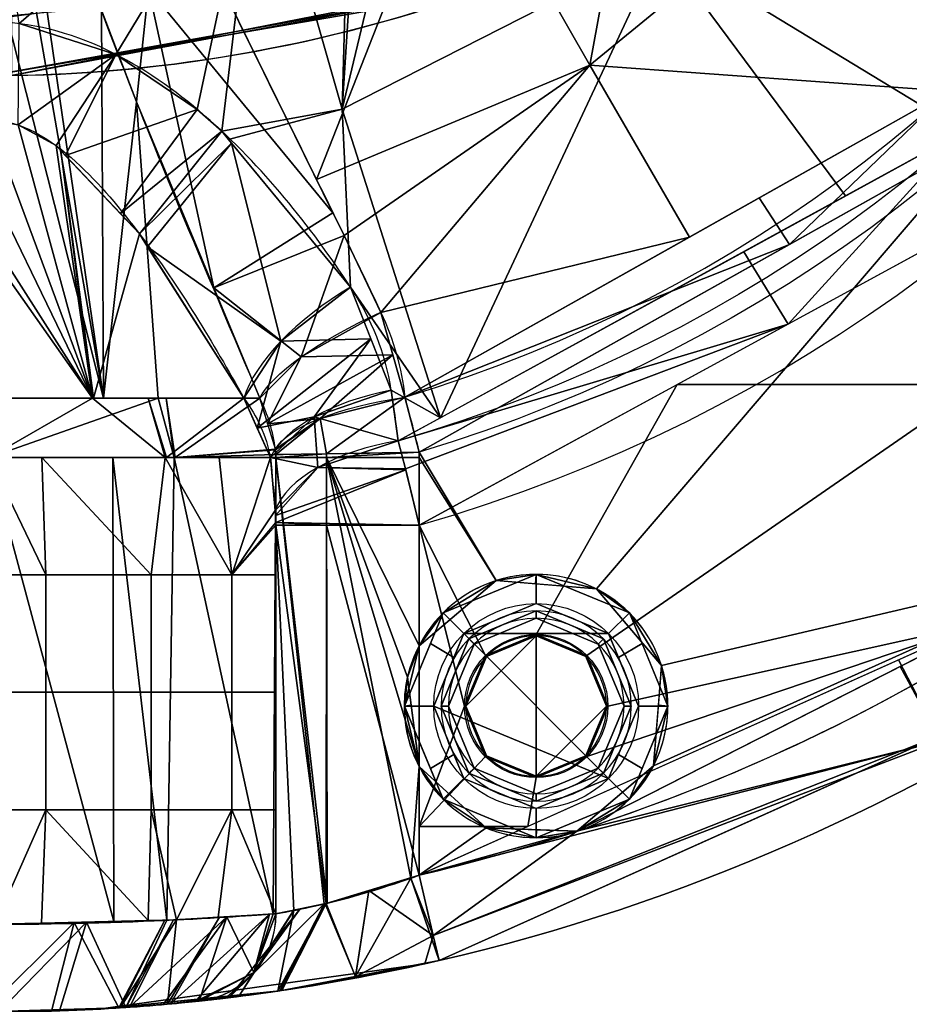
# Model space of a CAD drawing. Header units: millimetres. Extents: x -95 to 95, y -168 to 68.
# Tile 20 of 211: x 1 to 31, y -68 to -34. Entities that reach past the tile are written whole.
import ezdxf

# ---------------------------------------------------------------- set-up
doc = ezdxf.new("R2010")
doc.units = ezdxf.units.MM
doc.layers.add('100', color=7, linetype='Continuous', true_color=0xffffff)

msp = doc.modelspace()

# ---------------------------------------------------------------- linework, layer by layer
at = {"layer": '100', "color": 163, "linetype": 'Continuous'}
for p, q in [((9.798, -64.637, 101), (9.798, -49.039, 101)), ((14.697, -49.039, 97), (14.697, -55.475, 97)), ((9.798, -51.356, 77), (9.798, -64.637, 77)), ((14.697, -63.317, 81), (14.697, -51.356, 81)), ((14.697, -59.603, 97), (14.697, -63.317, 97))]:
    msp.add_line(p, q, dxfattribs=at)
at = {"layer": '100', "color": 163, "linetype": 'Continuous', "extrusion": (0, 0, -1)}
for centre, radius in [((-18.696, -57.539, -102), 4.5), ((-18.696, -57.539, -97), 3.25), ((-18.696, -57.539, -89), 3.25), ((-18.696, -57.539, -89), 3), ((-18.696, -57.539, -97), 3), ((-18.696, -57.539, -81), 2.4)]:
    msp.add_circle(centre, radius, dxfattribs=at)
at = {"layer": '100', "color": 163, "linetype": 'Continuous'}
for centre, radius in [((18.696, -57.539, 103), 3.5), ((18.696, -57.539, 81.046), 2.446), ((18.696, -57.539, 81), 2.446)]:
    msp.add_circle(centre, radius, dxfattribs=at)
at = {"layer": '100', "color": 163, "linetype": 'Continuous', "extrusion": (0, 0, -1)}
for centre, radius, start, end in [((0, 0, -94), 68, 283.06797, 256.93203), ((0, 0, -81), 65, 283.06797, 256.93203), ((0, 0, -97), 51.024, 286.7388, 253.2612), ((0, 0, -80.215), 50.45, 286.0923, 253.9077), ((0, 14, 10), 50, 250.5023, 289.4977)]:
    msp.add_arc(centre, radius, start, end, dxfattribs=at)
at = {"layer": '100', "color": 163, "linetype": 'Continuous'}
for centre, radius, start, end in [((0, 0, 84), 68, 283.06797, 256.93203), ((0, 0, 81), 53.418, 285.9698, 254.0302), ((0, 0, 97.321), 49.087, 286.8231, 253.1769), ((0, 0, 97), 65, 288, 324), ((18.696, -57.539, 97), 4.5, 288, 152.6948), ((18.696, -57.539, 97), 4.5, 207.3052, 288), ((0, 0, 97), 65, 283.06797, 288)]:
    msp.add_arc(centre, radius, start, end, dxfattribs=at)
at = {"layer": '100', "color": 163, "linetype": 'Continuous', "extrusion": (0.500891, -0.754648, 0.42381)}
msp.add_arc((-14.276, 46.906, 71.566), 5, 82.3326, 153.3965, dxfattribs=at)
at = {"layer": '100', "color": 163, "linetype": 'Continuous', "extrusion": (0.40359, -0.877121, -0.260333)}
msp.add_arc((-6.442, 111.737, 18.493), 5, 196.0479, 272.0461, dxfattribs=at)
at = {"layer": '100', "color": 163, "linetype": 'Continuous', "extrusion": (0.136165, -0.869628, 0.474559)}
msp.add_arc((6.659, 41.846, 80.136), 5, 93.5678, 161.7399, dxfattribs=at)
at = {"layer": '100', "color": 163, "linetype": 'Continuous', "extrusion": (0, 1, 0)}
for centre, start, end in [((0, 99, -47.021), 16.4644, 163.5356), ((0, 79, -47.021), 205.512, 334.488)]:
    msp.add_arc(centre, 9.65, start, end, dxfattribs=at)
at = {"layer": '100', "color": 163, "linetype": 'Continuous', "extrusion": (0.110686, -0.941471, -0.318404)}
msp.add_arc((8.907, 112.635, 14.821), 5, 192.3972, 266.748, dxfattribs=at)
at = {"layer": '100', "color": 163, "linetype": 'Continuous', "extrusion": (0.104531, -0.86556, 0.489775)}
msp.add_arc((8.467, 40.56, 82.706), 5, 94.5387, 166.1485, dxfattribs=at)
at = {"layer": '100', "color": 163, "linetype": 'Continuous', "extrusion": (3.84685e-15, -1, 0)}
for centre, radius, start, end in [((0, 99, 49.039), 10, 11.537, 168.463), ((14.697, 102, 49.039), 5, 191.537, 270)]:
    msp.add_arc(centre, radius, start, end, dxfattribs=at)
at = {"layer": '100', "color": 163, "linetype": 'Continuous', "extrusion": (0, -1, 0)}
for centre, radius, start, end in [((0, 79, 49.039), 10, 196.0098, 343.9902), ((14.697, 76, 51.356), 5, 90, 168.463)]:
    msp.add_arc(centre, radius, start, end, dxfattribs=at)
at = {"layer": '100', "color": 163, "linetype": 'Continuous', "extrusion": (0.016412, -0.999865, 0)}
msp.add_arc((13.892, 102, 49.097), 5, 191.5366, 270, dxfattribs=at)
at = {"layer": '100', "color": 163, "linetype": 'Continuous', "extrusion": (0.974103, 0.226107, 0)}
msp.add_arc((-65, 84), 3, 180, 270, dxfattribs=at)
at = {"layer": '100', "color": 163, "linetype": 'Continuous', "extrusion": (-0.974103, -0.226107, 0)}
msp.add_arc((65, 94), 3, 0, 90, dxfattribs=at)
at = {"layer": '100', "color": 163, "linetype": 'Continuous', "extrusion": (-0.199955, -0.021217, 0.979575)}
msp.add_arc((65, 20.188, 98.349), 3, 0, 84.0659, dxfattribs=at)
at = {"layer": '100', "color": 163, "linetype": 'Continuous', "extrusion": (-0.199955, -0.021217, -0.979575)}
msp.add_arc((65, 15.604, -76.015), 3, 275.9341, 0, dxfattribs=at)
at = {"layer": '100', "color": 163, "linetype": 'Continuous', "extrusion": (0.766044, 0, 0.642788)}
msp.add_ellipse((0, 14, 15), major_axis=(50, 0, -59.588), ratio=0.642788, start_param=4.72771, end_param=5.08539, dxfattribs=at)
at = {"layer": '100', "color": 163, "linetype": 'Continuous'}
for points in [[(7.52, -32.071, 100), (9.483, -36.158, 100), (11.521, -40.123, 99.424), (13.389, -44.083, 98.245)], [(9.255, -47.021, 101.735), (7.405, -42.632, 102.465), (5.502, -38.249, 102.553), (3.84, -33.753, 102.063)], [(13.744, -46.748, 79.256), (13.547, -45.488, 78.568), (13.079, -44.314, 77.918), (12.354, -43.221, 77.304)], [(13.389, -44.083, 98.245), (13.828, -45.014, 97.968), (14.1, -45.982, 97.66), (14.207, -46.986, 97.321)], [(13.984, -48.473, 80.215), (13.915, -47.9, 79.89), (13.835, -47.324, 79.57), (13.744, -46.748, 79.256)], [(8.709, -47.021, 74.844), (9.167, -47.637, 75.291), (9.472, -48.309, 75.755), (9.612, -49.039, 76.242)], [(9.784, -48.762, 101.036), (9.703, -48.16, 101.286), (9.527, -47.579, 101.518), (9.255, -47.021, 101.735)], [(14.207, -46.986, 97.321), (14.371, -47.593, 97.107), (14.534, -48.218, 97), (14.695, -48.862, 97)], [(14.697, -51.356, 81), (14.458, -50.341, 81), (14.213, -49.351, 80.73), (13.984, -48.473, 80.215)], [(9.612, -49.039, 76.242), (9.675, -49.643, 76.462), (9.731, -50.247, 76.685), (9.78, -50.85, 76.913)], [(9.798, -49.039, 101), (9.798, -49.007, 101), (9.798, -48.975, 101), (9.797, -48.943, 101)], [(14.695, -48.862, 97), (14.696, -48.921, 97), (14.697, -48.98, 97), (14.697, -49.039, 97)], [(14.697, -59.603, 97), (14.533, -59.285, 97), (14.281, -58.611, 97.013), (14.151, -57.539, 97.032), (14.281, -56.467, 97.013), (14.533, -55.792, 97), (14.697, -55.475, 97)]]:
    msp.add_open_spline(points, degree=3, dxfattribs=at)
for points, knots in [([(12.354, -43.221, 77.304), (10.959, -41.12, 76.124), (9.373, -39.109, 75.086), (6.359, -36.492, 73.818), (5.251, -35.701, 73.45), (2.778, -34.521, 72.914), (1.409, -34.153, 72.752), (-1.372, -34.147, 72.75), (-2.753, -34.511, 72.909), (-5.244, -35.696, 73.448), (-6.336, -36.475, 73.81), (-9.353, -39.086, 75.074), (-10.956, -41.116, 76.122), (-12.354, -43.221, 77.304)], [0, 0, 0, 0, 0.25, 0.25, 0.375, 0.375, 0.5, 0.5, 0.625, 0.625, 0.75, 0.75, 1, 1, 1, 1]), ([(-8.709, -47.021, 74.844), (-7.667, -45.131, 74.226), (-6.527, -43.252, 73.722), (-4.542, -40.603, 73.179), (-3.841, -39.748, 73.033), (-2.205, -38.24, 72.821), (-1.195, -37.524, 72.75), (1.104, -37.487, 72.746), (2.128, -38.182, 72.814), (3.793, -39.692, 73.024), (4.504, -40.556, 73.17), (6.519, -43.237, 73.718), (7.659, -45.117, 74.221), (8.709, -47.021, 74.844)], [0, 0, 0, 0, 0.25, 0.25, 0.375, 0.375, 0.5, 0.5, 0.625, 0.625, 0.75, 0.75, 1, 1, 1, 1]), ([(9.797, -48.943, 101), (9.796, -48.89, 101), (9.793, -48.836, 101.009), (9.786, -48.778, 101.03), (9.785, -48.77, 101.033), (9.784, -48.762, 101.036)], [0, 0, 0, 0, 0.86336, 0.86336, 1, 1, 1, 1]), ([(9.78, -50.85, 76.913), (9.79, -50.982, 76.963), (9.796, -51.124, 76.989), (9.798, -51.296, 76.999), (9.798, -51.326, 77), (9.798, -51.356, 77)], [0, 0, 0, 0, 0.824878, 0.824878, 1, 1, 1, 1]), ([(9.798, -64.637, 101), (10.034, -64.597, 99.846), (10.678, -64.489, 98.81), (12.479, -64.053, 97.373), (13.593, -63.727, 97), (14.697, -63.317, 97)], [0, 0, 0, 0, 0.5, 0.5, 1, 1, 1, 1]), ([(14.697, -63.317, 81), (13.592, -63.727, 81), (12.484, -64.052, 80.63), (10.677, -64.489, 79.189), (10.034, -64.597, 78.155), (9.798, -64.637, 77)], [0, 0, 0, 0, 0.5, 0.5, 1, 1, 1, 1]), ([(-9.798, -64.637, 101), (-9.337, -64.671, 103.258), (-8.106, -64.764, 105.291), (-4.544, -64.934, 108.2), (-2.298, -65, 109), (2.297, -65, 109), (4.549, -64.934, 108.196), (8.1, -64.764, 105.296), (9.337, -64.671, 103.258), (9.798, -64.637, 101)], [0, 0, 0, 0, 0.25, 0.25, 0.5, 0.5, 0.75, 0.75, 1, 1, 1, 1]), ([(9.798, -64.637, 77), (9.337, -64.671, 74.742), (8.106, -64.764, 72.709), (4.544, -64.934, 69.8), (2.298, -65, 69), (-2.297, -65, 69), (-4.549, -64.934, 69.804), (-8.1, -64.764, 72.704), (-9.337, -64.671, 74.742), (-9.798, -64.637, 77)], [0, 0, 0, 0, 0.25, 0.25, 0.5, 0.5, 0.75, 0.75, 1, 1, 1, 1]), ([(7.175, -67.62, 77.6), (7.574, -67.578, 79.467), (8.67, -67.462, 81.126), (11.669, -67.008, 83.403), (13.518, -66.67, 84), (15.375, -66.239, 84)], [0, 0, 0, 0, 0.5, 0.5, 1, 1, 1, 1]), ([(15.375, -66.239, 94), (13.516, -66.671, 94), (11.676, -67.007, 94.593), (8.671, -67.462, 96.873), (7.574, -67.578, 98.53), (7.175, -67.62, 100.4)], [0, 0, 0, 0, 0.5, 0.5, 1, 1, 1, 1]), ([(-7.175, -67.62, 77.6), (-6.829, -67.657, 75.978), (-5.885, -67.758, 74.537), (-3.272, -67.934, 72.536), (-1.639, -68, 71.998), (1.654, -68, 72.002), (3.278, -67.934, 72.538), (5.895, -67.757, 74.548), (6.829, -67.657, 75.978), (7.175, -67.62, 77.6)], [0, 0, 0, 0, 0.25, 0.25, 0.5, 0.5, 0.75, 0.75, 1, 1, 1, 1]), ([(7.175, -67.62, 100.4), (6.829, -67.657, 102.022), (5.885, -67.758, 103.463), (3.272, -67.934, 105.464), (1.639, -68, 106.002), (-1.654, -68, 105.998), (-3.278, -67.934, 105.462), (-5.895, -67.757, 103.452), (-6.829, -67.657, 102.022), (-7.175, -67.62, 100.4)], [0, 0, 0, 0, 0.25, 0.25, 0.5, 0.5, 0.75, 0.75, 1, 1, 1, 1])]:
    msp.add_open_spline(points, degree=3, knots=knots, dxfattribs=at)
for points in [[(33.303, -37.896, 80.215), (22.956, -31.596, 74.637), (31.596, -22.956, 74.637)], [(22.685, -23.885, 100), (15.907, -27.544, 100), (20.532, -35.632, 99.326)], [(20.532, -35.632, 99.326), (30.899, -27.138, 99.326), (22.685, -23.885, 100)], [(12.068, -37.143, 74.637), (12.703, -27.189, 71.379), (14.548, -26.765, 71.52)], [(14.548, -26.765, 71.52), (22.956, -31.596, 74.637), (12.068, -37.143, 74.637)], [(1.032, -34.213, 72.779), (0, -27.2, 71.335), (9.23, -27.2, 71.335)], [(9.23, -27.2, 71.335), (4.335, -35.27, 73.255), (1.032, -34.213, 72.779)], [(7.11, -37.148, 74.136), (4.335, -35.27, 73.255), (9.23, -27.2, 71.335)], [(7.949, -37.892, 74.498), (7.11, -37.148, 74.136), (9.23, -27.2, 71.335)], [(9.23, -27.2, 71.335), (12.068, -37.143, 74.637), (7.949, -37.892, 74.498)], [(12.068, -37.143, 74.637), (9.23, -27.2, 71.335), (12.339, -27.2, 71.335)], [(12.339, -27.2, 71.335), (12.703, -27.189, 71.379), (12.068, -37.143, 74.637)], [(32.799, -36.52, 97.321), (30.899, -27.138, 99.326), (20.532, -35.632, 99.326)], [(32.799, -36.52, 97.321), (36.129, -31.856, 97.321), (30.899, -27.138, 99.326)], [(15.907, -27.544, 100), (7.52, -32.071, 100), (11.187, -39.538, 99.154)], [(11.187, -39.538, 99.154), (20.532, -35.632, 99.326), (15.907, -27.544, 100)], [(3.913, -47.021, 107.35), (1.465, -30.213, 102.254), (1.063, -30.624, 102.642)], [(1.465, -30.213, 102.254), (3.913, -47.021, 107.35), (3.84, -33.753, 102.063)], [(3.913, -47.021, 107.35), (1.063, -30.624, 102.642), (-0.174, -30.882, 102.883)], [(-0.174, -30.882, 102.883), (0, -47.021, 108.65), (3.913, -47.021, 107.35)], [(15.427, -47.683, 80.215), (12.068, -37.143, 74.637), (22.956, -31.596, 74.637)], [(22.956, -31.596, 74.637), (29.266, -40.107, 80.215), (15.427, -47.683, 80.215)], [(33.303, -37.896, 80.215), (29.266, -40.107, 80.215), (22.956, -31.596, 74.637)], [(11.746, -40.677, 99.025), (7.52, -32.071, 100), (5.454, -33.015, 100.546)], [(6.486, -33.224, 7.27), (0.766, -33.982, 14.087), (0.766, -35.994, 14.087), (18.221, -32.562, -6.714)], [(17.457, -32.854, -8.357), (18.221, -32.562, -6.714), (0.766, -35.994, 14.087)], [(0.766, -35.994, 14.087), (0.007, -35.999, 14.398), (17.457, -32.854, -8.357)], [(16.688, -33.133, -10), (17.457, -32.854, -8.357), (0.007, -35.999, 14.398)], [(16.688, -33.133, -10), (0, -36, -10), (0.039, -33.997, -10), (11.51, -32.982, -10)], [(0.007, -35.999, 14.398), (0.007, -35.999, -10), (16.688, -33.133, -10)], [(5.454, -33.015, 100.546), (3.84, -33.753, 102.063), (5.041, -36.887, 102.311)], [(5.041, -36.887, 102.311), (7.685, -43.247, 101.949), (5.454, -33.015, 100.546)], [(5.454, -33.015, 100.546), (7.685, -43.247, 101.949), (11.746, -40.677, 99.025)], [(3.913, -47.021, 107.35), (5.041, -36.887, 102.311), (3.84, -33.753, 102.063)], [(1.001, -37.679, 72.766), (1.033, -34.213, 72.779), (4.335, -35.27, 73.255)], [(4.335, -35.27, 73.255), (2.293, -38.387, 72.847), (1.001, -37.679, 72.766)], [(4.335, -35.27, 73.255), (4.336, -35.271, 73.255), (2.293, -38.387, 72.847)], [(4.336, -35.271, 73.255), (2.615, -38.727, 72.903), (2.293, -38.387, 72.847)], [(2.615, -38.727, 72.903), (4.336, -35.271, 73.255), (7.11, -37.148, 74.136)], [(20.532, -35.632, 99.326), (11.187, -39.538, 99.154), (12.132, -41.462, 98.936)], [(20.532, -35.632, 99.326), (12.132, -41.462, 98.936), (13.389, -44.083, 98.245)], [(13.389, -44.083, 98.245), (23.933, -41.511, 97.321), (20.532, -35.632, 99.326)], [(20.532, -35.632, 99.326), (23.933, -41.511, 97.321), (32.799, -36.52, 97.321)], [(32.799, -36.52, 97.321), (26.31, -40.173, 97.321), (27.351, -41.761, 97)], [(27.351, -41.761, 97), (34.047, -38.004, 97), (32.799, -36.52, 97.321)], [(5.041, -36.887, 102.311), (3.913, -47.021, 107.35), (5.777, -47.021, 106.731)], [(5.777, -47.021, 106.731), (9.255, -47.021, 101.735), (5.041, -36.887, 102.311)], [(7.11, -37.148, 74.136), (4.487, -40.71, 73.229), (2.615, -38.727, 72.903)], [(7.11, -37.148, 74.136), (7.111, -37.149, 74.137), (4.487, -40.71, 73.229)], [(4.487, -40.71, 73.229), (7.111, -37.149, 74.137), (7.949, -37.892, 74.498)], [(12.068, -37.143, 74.637), (8.181, -38.173, 74.646), (7.949, -37.892, 74.498)], [(12.354, -43.221, 77.304), (8.181, -38.173, 74.646), (12.068, -37.143, 74.637)], [(12.354, -43.221, 77.304), (12.068, -37.143, 74.637), (15.427, -47.683, 80.215)], [(3.536, -47.021, 70.021), (-2.068, -38.228, 72.827), (-0.999, -37.679, 72.766)], [(3.536, -47.021, 70.021), (-0.999, -37.679, 72.766), (0, -37.505, 72.748)], [(0, -37.505, 72.748), (1.001, -37.679, 72.766), (3.536, -47.021, 70.021)], [(1.001, -37.679, 72.766), (2.293, -38.387, 72.847), (3.536, -47.021, 70.021)], [(7.949, -37.892, 74.498), (5.137, -41.399, 73.342), (4.487, -40.71, 73.229)], [(7.949, -37.892, 74.498), (8.284, -38.298, 74.712), (5.137, -41.399, 73.342)], [(34.047, -38.004, 97), (14.695, -48.862, 97), (17.323, -53.253, 97), (20.751, -53.536, 97)], [(34.047, -38.004, 97), (20.751, -53.536, 97), (22.978, -56.157, 97), (38.206, -52.586, 97)], [(27.306, -44.485, 81), (25.786, -42.012, 80.215), (33.303, -37.896, 80.215)], [(33.303, -37.896, 80.215), (35.19, -40.189, 81), (27.306, -44.485, 81)], [(-2.45, -38.513, 72.863), (-2.068, -38.228, 72.827), (3.536, -47.021, 70.021)], [(8.284, -38.298, 74.712), (5.418, -41.84, 73.46), (5.137, -41.399, 73.342)], [(9.976, -45.071, 76.819), (5.418, -41.84, 73.46), (8.284, -38.298, 74.712)], [(8.284, -38.298, 74.712), (12.354, -43.221, 77.304), (9.976, -45.071, 76.819)], [(3.536, -47.021, 70.021), (-3.536, -47.021, 70.021), (-2.45, -38.513, 72.863)], [(3.536, -47.021, 70.021), (2.293, -38.387, 72.847), (2.459, -38.562, 72.875)], [(3.566, -47.021, 70.048), (2.459, -38.562, 72.875), (5.137, -41.399, 73.342)], [(2.459, -38.562, 72.875), (3.566, -47.021, 70.048), (3.536, -47.021, 70.021)], [(27.351, -41.761, 97), (26.31, -40.173, 97.321), (14.207, -46.986, 97.321)], [(12.132, -41.462, 98.936), (11.746, -40.677, 99.025), (7.685, -43.247, 101.949)], [(33.821, -40.935, 81), (33.821, -46.55, 81), (23.517, -46.55, 81)], [(5.137, -41.399, 73.342), (8.709, -47.021, 74.844), (3.566, -47.021, 70.048)], [(12.132, -41.462, 98.936), (7.685, -43.247, 101.949), (10.663, -45.609, 99.162)], [(10.663, -45.609, 99.162), (13.389, -44.083, 98.245), (12.132, -41.462, 98.936)], [(13.389, -44.083, 98.245), (14.207, -46.986, 97.321), (23.933, -41.511, 97.321)], [(9.976, -45.071, 76.819), (8.709, -47.021, 74.844), (5.418, -41.84, 73.46)], [(13.984, -48.473, 80.215), (25.786, -42.012, 80.215), (27.306, -44.485, 81)], [(14.207, -46.986, 97.321), (14.695, -48.862, 97), (27.351, -41.761, 97)], [(7.685, -43.247, 101.949), (9.255, -47.021, 101.735), (10.663, -45.609, 99.162)], [(9.976, -45.071, 76.819), (12.354, -43.221, 77.304), (13.049, -44.984, 78.28)], [(15.427, -47.683, 80.215), (13.744, -46.748, 79.256), (12.354, -43.221, 77.304)], [(13.798, -45.534, 97.783), (13.389, -44.083, 98.245), (10.663, -45.609, 99.162)], [(27.306, -44.485, 81), (14.228, -49.426, 80.662), (13.984, -48.473, 80.215)], [(27.306, -44.485, 81), (14.697, -51.356, 81), (14.228, -49.426, 80.662)], [(9.164, -48.037, 75.548), (8.709, -47.021, 74.844), (9.976, -45.071, 76.819)], [(9.164, -48.037, 75.548), (13.049, -44.984, 78.28), (11.11, -47.656, 78.347)], [(9.976, -45.071, 76.819), (13.049, -44.984, 78.28), (9.164, -48.037, 75.548)], [(13.049, -44.984, 78.28), (13.744, -46.748, 79.256), (11.11, -47.656, 78.347)], [(10.663, -45.609, 99.162), (9.255, -47.021, 101.735), (9.52, -47.893, 101.385)], [(9.52, -47.893, 101.385), (13.798, -45.534, 97.783), (10.663, -45.609, 99.162)], [(11.312, -47.707, 98.446), (13.798, -45.534, 97.783), (9.52, -47.893, 101.385)], [(11.312, -47.707, 98.446), (14.207, -46.986, 97.321), (13.798, -45.534, 97.783)], [(11.11, -47.656, 78.347), (13.744, -46.748, 79.256), (13.984, -48.473, 80.215)], [(15.427, -47.683, 80.215), (13.984, -48.473, 80.215), (13.744, -46.748, 79.256)], [(14.697, -51.356, 81), (23.517, -46.55, 81), (18.696, -55.093, 81), (16.966, -55.81, 81)], [(20.425, -55.81, 81), (18.696, -55.093, 81), (23.517, -46.55, 81), (33.821, -46.55, 81)], [(21.141, -57.539, 81), (20.425, -55.81, 81), (33.821, -46.55, 81), (33.821, -54.723, 81)], [(0, -49.039, 69), (0, -47.021, 70.021), (3.536, -47.021, 70.021)], [(3.536, -47.021, 70.021), (6.017, -49.039, 71.013), (0, -49.039, 69)], [(0, -49.039, 109), (6.325, -49.039, 106.746), (5.777, -47.021, 106.731)], [(5.777, -47.021, 106.731), (0, -47.021, 108.65), (0, -49.039, 109)], [(6.017, -49.039, 71.013), (3.536, -47.021, 70.021), (5.44, -47.021, 71.795)], [(5.44, -47.021, 71.795), (6.059, -49.039, 71.074), (6.017, -49.039, 71.013)], [(6.059, -49.039, 71.074), (5.44, -47.021, 71.795), (8.709, -47.021, 74.844)], [(6.047, -47.021, 106.343), (5.777, -47.021, 106.731), (6.325, -49.039, 106.746)], [(6.325, -49.039, 106.746), (6.365, -49.039, 106.68), (6.047, -47.021, 106.343)], [(9.255, -47.021, 101.735), (6.047, -47.021, 106.343), (6.365, -49.039, 106.68)], [(8.709, -47.021, 74.844), (9.612, -49.039, 76.242), (6.059, -49.039, 71.074)], [(6.365, -49.039, 106.68), (9.784, -48.762, 101.036), (9.255, -47.021, 101.735)], [(14.207, -46.986, 97.321), (11.312, -47.707, 98.446), (11.534, -48.914, 98.127)], [(11.534, -48.914, 98.127), (14.695, -48.862, 97), (14.207, -46.986, 97.321)], [(11.11, -47.656, 78.347), (9.612, -49.039, 76.242), (9.164, -48.037, 75.548)], [(9.52, -47.893, 101.385), (9.784, -48.762, 101.036), (11.312, -47.707, 98.446)], [(9.612, -49.039, 76.242), (11.11, -47.656, 78.347), (11.232, -49.385, 79.192)], [(11.312, -47.707, 98.446), (9.784, -48.762, 101.036), (9.787, -48.786, 101.027)], [(11.312, -47.707, 98.446), (9.787, -48.786, 101.027), (9.797, -48.943, 101)], [(9.797, -48.943, 101), (11.534, -48.914, 98.127), (11.312, -47.707, 98.446)], [(13.984, -48.473, 80.215), (11.232, -49.385, 79.192), (11.11, -47.656, 78.347)], [(9.787, -48.786, 101.027), (9.784, -48.762, 101.036), (6.365, -49.039, 106.68)], [(6.365, -49.039, 106.68), (9.797, -48.943, 101), (9.787, -48.786, 101.027)], [(11.232, -49.385, 79.192), (13.984, -48.473, 80.215), (14.228, -49.426, 80.662)], [(0, -49.039, 69), (1.944, -53.054, 69.191), (-1.944, -53.054, 69.191)], [(0, -49.039, 109), (-0.201, -65, 108.998), (4.264, -64.901, 107.536)], [(0, -49.039, 69), (1.806, -49.039, 69.604), (1.944, -53.054, 69.191)], [(4.264, -64.901, 107.536), (4.235, -49.039, 107.491), (0, -49.039, 109)], [(1.806, -49.039, 69.604), (6.017, -49.039, 71.013), (5.538, -53.054, 70.673)], [(5.538, -53.054, 70.673), (1.944, -53.054, 69.191), (1.806, -49.039, 69.604)], [(4.235, -49.039, 107.491), (4.264, -64.901, 107.536), (6.075, -64.861, 106.943)], [(6.075, -64.861, 106.943), (6.325, -49.039, 106.746), (4.235, -49.039, 107.491)], [(8.295, -53.054, 73.415), (5.538, -53.054, 70.673), (6.017, -49.039, 71.013)], [(6.017, -49.039, 71.013), (7.869, -49.039, 73.707), (8.295, -53.054, 73.415)], [(6.325, -49.039, 106.746), (6.075, -64.861, 106.943), (9.706, -64.644, 101.407)], [(9.706, -64.644, 101.407), (9.798, -49.039, 101), (6.325, -49.039, 106.746)], [(6.365, -49.039, 106.68), (9.798, -49.039, 101), (9.797, -48.943, 101)], [(8.295, -53.054, 73.415), (7.869, -49.039, 73.707), (9.612, -49.039, 76.242)], [(9.612, -49.039, 76.242), (9.78, -50.85, 76.913), (8.295, -53.054, 73.415)], [(11.232, -49.385, 79.192), (9.78, -50.85, 76.913), (9.612, -49.039, 76.242)], [(9.706, -64.644, 101.407), (9.798, -64.637, 101), (9.798, -49.039, 101)], [(11.534, -48.914, 98.127), (9.797, -48.943, 101), (9.798, -49.039, 101)], [(9.798, -49.039, 101), (11.535, -49.039, 98.127), (11.534, -48.914, 98.127)], [(9.798, -49.039, 101), (11.448, -64.302, 98.199), (11.548, -64.273, 98.159)], [(9.798, -49.039, 101), (9.798, -64.637, 101), (11.448, -64.302, 98.199)], [(11.548, -64.273, 98.159), (11.535, -49.039, 98.127), (9.798, -49.039, 101)], [(14.695, -48.862, 97), (11.534, -48.914, 98.127), (11.535, -49.039, 98.127)], [(11.535, -49.039, 98.127), (14.697, -49.039, 97), (14.695, -48.862, 97)], [(11.535, -49.039, 98.127), (14.303, -56.553, 97.016), (14.697, -55.475, 97)], [(14.697, -59.603, 97), (11.535, -49.039, 98.127), (14.415, -63.42, 97.008)], [(11.535, -49.039, 98.127), (11.548, -64.273, 98.159), (14.415, -63.42, 97.008)], [(14.697, -59.603, 97), (14.303, -56.553, 97.016), (11.535, -49.039, 98.127)], [(14.697, -55.475, 97), (14.697, -49.039, 97), (11.535, -49.039, 98.127)], [(17.323, -53.253, 97), (14.695, -48.862, 97), (14.697, -49.039, 97)], [(14.697, -49.039, 97), (14.697, -55.475, 97), (17.323, -53.253, 97)], [(9.787, -51.025, 76.948), (9.78, -50.85, 76.913), (11.232, -49.385, 79.192)], [(11.232, -49.385, 79.192), (14.236, -49.461, 80.668), (9.787, -51.025, 76.948)], [(9.797, -51.265, 76.997), (9.787, -51.025, 76.948), (14.236, -49.461, 80.668)], [(14.236, -49.461, 80.668), (14.697, -51.356, 81), (9.797, -51.265, 76.997)], [(14.228, -49.426, 80.662), (14.236, -49.461, 80.668), (11.232, -49.385, 79.192)], [(8.295, -53.054, 73.415), (9.78, -50.85, 76.913), (9.797, -51.265, 76.997)], [(9.797, -51.265, 76.997), (9.798, -51.356, 77), (8.295, -53.054, 73.415)], [(9.798, -51.356, 77), (9.798, -53.054, 77), (8.295, -53.054, 73.415)], [(9.797, -51.265, 76.997), (14.697, -51.356, 81), (11.535, -51.356, 79.873)], [(11.535, -51.356, 79.873), (9.798, -51.356, 77), (9.797, -51.265, 76.997)], [(9.798, -51.356, 77), (11.535, -51.356, 79.873), (11.515, -64.286, 79.857)], [(11.515, -64.286, 79.857), (10.41, -64.526, 78.574), (9.798, -51.356, 77)], [(10.41, -64.526, 78.574), (9.798, -64.637, 77), (9.798, -51.356, 77)], [(14.697, -63.317, 81), (11.515, -64.286, 79.857), (11.535, -51.356, 79.873)], [(11.535, -51.356, 79.873), (14.697, -51.356, 81), (14.697, -63.317, 81)], [(14.697, -51.356, 81), (16.966, -55.81, 81), (16.25, -57.539, 81)], [(16.25, -57.539, 81), (14.697, -61.651, 81), (14.697, -51.356, 81)], [(22.703, -59.586, 97), (20.086, -61.819, 97), (38.206, -52.586, 97)], [(22.978, -56.157, 97), (22.703, -59.586, 97), (38.206, -52.586, 97)], [(38.206, -52.586, 97), (31.133, -56.19, 97), (32.506, -58.725, 96.121)], [(1.944, -53.054, 69.191), (1.944, -57.068, 69.191), (-1.944, -57.068, 69.191), (-1.944, -53.054, 69.191)], [(5.538, -53.054, 70.673), (5.538, -57.068, 70.673), (1.944, -57.068, 69.191), (1.944, -53.054, 69.191)], [(8.295, -53.054, 73.415), (8.295, -57.068, 73.415), (5.538, -57.068, 70.673), (5.538, -53.054, 70.673)], [(9.798, -53.054, 77), (9.798, -57.068, 77), (8.295, -57.068, 73.415), (8.295, -53.054, 73.415)], [(16.221, -55.064, 103), (18.696, -54.039, 103), (18.696, -53.039, 102), (15.514, -54.357, 102)], [(15.514, -54.357, 102), (18.696, -53.039, 102), (17.323, -53.253, 97)], [(18.696, -53.039, 102), (18.669, -53.364, 97), (17.323, -53.253, 97)], [(20.751, -53.536, 97), (18.669, -53.364, 97), (18.696, -53.039, 102)], [(21.878, -54.357, 102), (18.696, -53.039, 102), (18.696, -54.039, 103), (21.17, -55.064, 103)], [(18.696, -53.039, 102), (21.878, -54.357, 102), (20.751, -53.536, 97)], [(32.506, -58.725, 81.879), (31.07, -55.959, 81), (37.584, -53.032, 81)], [(17.323, -53.253, 97), (14.697, -55.475, 97), (15.514, -54.357, 102)], [(22.978, -56.157, 97), (20.751, -53.536, 97), (21.878, -54.357, 102)], [(21.17, -55.064, 103), (18.696, -54.039, 103), (16.221, -55.064, 103)], [(14.196, -57.539, 102), (15.514, -54.357, 102), (14.697, -55.475, 97)], [(15.514, -54.357, 102), (15.079, -55.405, 102), (15.883, -55.879, 103), (16.221, -55.064, 103)], [(16.397, -55.241, 97), (18.696, -54.289, 97), (18.696, -54.539, 97), (16.574, -55.418, 97)], [(18.696, -54.289, 89), (16.397, -55.241, 89), (16.574, -55.418, 89), (18.696, -54.539, 89)], [(16.397, -55.241, 89), (18.696, -54.289, 89), (18.696, -54.289, 97), (16.397, -55.241, 97)], [(20.817, -55.418, 97), (18.696, -54.539, 97), (18.696, -54.289, 97), (20.994, -55.241, 97)], [(18.696, -54.539, 89), (20.817, -55.418, 89), (20.994, -55.241, 89), (18.696, -54.289, 89)], [(20.994, -55.241, 97), (18.696, -54.289, 97), (18.696, -54.289, 89), (20.994, -55.241, 89)], [(21.17, -55.064, 103), (21.508, -55.879, 103), (22.312, -55.405, 102), (21.878, -54.357, 102)], [(21.878, -54.357, 102), (23.196, -57.539, 102), (22.978, -56.157, 97)], [(16.574, -55.418, 97), (18.696, -54.539, 97), (18.696, -54.539, 89), (16.574, -55.418, 89)], [(18.696, -59.984, 81), (20.425, -59.268, 81), (33.821, -54.723, 81), (18.405, -61.651, 81)], [(20.817, -55.418, 89), (18.696, -54.539, 89), (18.696, -54.539, 97), (20.817, -55.418, 97)], [(33.821, -54.723, 81), (20.425, -59.268, 81), (21.141, -57.539, 81)], [(21.17, -60.014, 103), (16.221, -55.064, 103), (15.196, -57.539, 103)], [(16.221, -55.064, 103), (21.17, -60.014, 103), (22.196, -57.539, 103), (21.17, -55.064, 103)], [(18.696, -55.139, 81), (18.696, -59.939, 81), (16.998, -59.236, 81), (16.296, -57.539, 81)], [(16.296, -57.539, 81), (16.998, -55.842, 81), (18.696, -55.139, 81)], [(18.696, -55.093, 81.046), (16.966, -55.81, 81.046), (16.966, -55.81, 81), (18.696, -55.093, 81)], [(16.966, -55.81, 81.046), (18.696, -55.093, 81.046), (18.696, -55.139, 81), (16.998, -55.842, 81)], [(18.696, -55.093, 81), (20.088, -55.67, 81), (20.088, -55.67, 81.046), (18.696, -55.093, 81.046)], [(20.393, -55.842, 81), (18.696, -55.139, 81), (18.696, -55.093, 81.046), (20.425, -55.81, 81.046)], [(18.696, -59.939, 81), (18.696, -55.139, 81), (20.393, -55.842, 81), (21.096, -57.539, 81)], [(15.196, -57.539, 103), (15.883, -55.879, 103), (15.079, -55.405, 102), (14.196, -57.539, 102)], [(14.697, -55.475, 97), (14.303, -56.553, 97.016), (14.196, -57.539, 102)], [(16.574, -55.418, 97), (15.696, -57.539, 97), (15.446, -57.539, 97), (16.397, -55.241, 97)], [(15.696, -57.539, 89), (16.574, -55.418, 89), (16.397, -55.241, 89), (15.446, -57.539, 89)], [(16.397, -55.241, 97), (15.446, -57.539, 97), (15.446, -57.539, 89), (16.397, -55.241, 89)], [(16.574, -55.418, 89), (15.696, -57.539, 89), (15.696, -57.539, 97), (16.574, -55.418, 97)], [(20.994, -55.241, 97), (21.946, -57.539, 97), (21.696, -57.539, 97), (20.817, -55.418, 97)], [(20.817, -55.418, 89), (21.696, -57.539, 89), (21.946, -57.539, 89), (20.994, -55.241, 89)], [(20.817, -55.418, 97), (21.696, -57.539, 97), (21.696, -57.539, 89), (20.817, -55.418, 89)], [(20.994, -55.241, 89), (21.946, -57.539, 89), (21.946, -57.539, 97), (20.994, -55.241, 97)], [(23.196, -57.539, 102), (22.312, -55.405, 102), (21.508, -55.879, 103), (22.196, -57.539, 103)], [(39.319, -55.48, 94), (25.511, -61.685, 94), (25.511, -61.685, 84), (39.319, -55.48, 84)], [(16.998, -55.842, 81), (16.296, -57.539, 81), (16.25, -57.539, 81.046), (16.966, -55.81, 81.046)], [(16.966, -55.81, 81.046), (16.827, -56.147, 81.046), (16.827, -56.147, 81), (16.966, -55.81, 81)], [(20.088, -55.67, 81), (20.425, -55.81, 81), (20.425, -55.81, 81.046)], [(20.425, -55.81, 81.046), (20.088, -55.67, 81.046), (20.088, -55.67, 81)], [(20.425, -55.81, 81.046), (21.141, -57.539, 81.046), (21.096, -57.539, 81), (20.393, -55.842, 81)], [(21.141, -57.539, 81.046), (20.425, -55.81, 81.046), (20.425, -55.81, 81), (21.141, -57.539, 81)], [(14.697, -63.317, 81), (31.07, -55.959, 81), (32.506, -58.725, 81.879)], [(16.25, -57.539, 81), (16.827, -56.147, 81), (16.827, -56.147, 81.046), (16.25, -57.539, 81.046)], [(32.506, -58.725, 96.121), (31.133, -56.19, 97), (20.086, -61.819, 97)], [(23.196, -57.539, 102), (22.869, -57.513, 97), (22.978, -56.157, 97)], [(14.303, -56.553, 97.016), (14.426, -57.509, 97.011), (14.196, -57.539, 102)], [(1.944, -57.068, 69.191), (1.944, -61.083, 69.191), (-1.944, -61.083, 69.191), (-1.944, -57.068, 69.191)], [(5.538, -57.068, 70.673), (5.538, -61.083, 70.673), (1.944, -61.083, 69.191), (1.944, -57.068, 69.191)], [(8.295, -57.068, 73.415), (8.295, -61.083, 73.415), (5.538, -61.083, 70.673), (5.538, -57.068, 70.673)], [(9.798, -57.068, 77), (9.798, -61.083, 77), (8.295, -61.083, 73.415), (8.295, -57.068, 73.415)], [(14.196, -57.539, 102), (14.426, -57.509, 97.011), (14.697, -59.603, 97)], [(14.196, -57.539, 102), (15.079, -59.673, 102), (15.883, -59.198, 103), (15.196, -57.539, 103)], [(14.697, -59.603, 97), (15.514, -60.721, 102), (14.196, -57.539, 102)], [(14.697, -61.651, 81), (16.25, -57.539, 81), (16.966, -59.268, 81)], [(15.196, -57.539, 103), (16.221, -60.014, 103), (18.696, -61.039, 103), (21.17, -60.014, 103)], [(16.397, -59.837, 97), (15.446, -57.539, 97), (15.696, -57.539, 97), (16.574, -59.66, 97)], [(15.446, -57.539, 89), (16.397, -59.837, 89), (16.574, -59.66, 89), (15.696, -57.539, 89)], [(16.397, -59.837, 89), (15.446, -57.539, 89), (15.446, -57.539, 97), (16.397, -59.837, 97)], [(16.574, -59.66, 97), (15.696, -57.539, 97), (15.696, -57.539, 89), (16.574, -59.66, 89)], [(16.966, -59.268, 81), (16.25, -57.539, 81), (16.25, -57.539, 81.046), (16.966, -59.268, 81.046)], [(16.296, -57.539, 81), (16.767, -58.677, 81), (16.73, -58.698, 81.046), (16.25, -57.539, 81.046)], [(21.096, -57.539, 81), (20.393, -59.236, 81), (18.696, -59.939, 81)], [(21.141, -57.539, 81), (20.564, -58.931, 81), (20.564, -58.931, 81.046), (21.141, -57.539, 81.046)], [(21.141, -57.539, 81.046), (20.661, -58.698, 81.046), (20.624, -58.677, 81), (21.096, -57.539, 81)], [(20.817, -59.66, 97), (21.696, -57.539, 97), (21.946, -57.539, 97), (20.994, -59.837, 97)], [(20.817, -59.66, 89), (21.696, -57.539, 89), (21.696, -57.539, 97), (20.817, -59.66, 97)], [(20.994, -59.837, 89), (21.946, -57.539, 89), (21.696, -57.539, 89), (20.817, -59.66, 89)], [(20.994, -59.837, 97), (21.946, -57.539, 97), (21.946, -57.539, 89), (20.994, -59.837, 89)], [(22.196, -57.539, 103), (21.508, -59.198, 103), (22.312, -59.673, 102), (23.196, -57.539, 102)], [(23.196, -57.539, 102), (21.878, -60.721, 102), (22.703, -59.586, 97)], [(22.703, -59.586, 97), (22.869, -57.513, 97), (23.196, -57.539, 102)], [(32.504, -58.542, 94), (32.506, -58.725, 96.121), (15.177, -65.383, 96.121)], [(15.177, -65.383, 96.121), (15.375, -66.239, 94), (32.504, -58.542, 94)], [(32.504, -58.542, 84), (15.375, -66.239, 84), (15.177, -65.383, 81.879)], [(15.177, -65.383, 81.879), (32.506, -58.725, 81.879), (32.504, -58.542, 84)], [(32.506, -58.725, 81.879), (15.177, -65.383, 81.879), (14.697, -63.317, 81)], [(20.086, -61.819, 97), (15.177, -65.383, 96.121), (32.506, -58.725, 96.121)], [(16.966, -59.268, 81.046), (16.73, -58.698, 81.046), (16.767, -58.677, 81), (16.998, -59.236, 81)], [(20.393, -59.236, 81), (20.624, -58.677, 81), (20.661, -58.698, 81.046), (20.425, -59.268, 81.046)], [(16.221, -60.014, 103), (15.883, -59.198, 103), (15.079, -59.673, 102), (15.514, -60.721, 102)], [(20.425, -59.268, 81.046), (20.564, -58.931, 81.046), (20.564, -58.931, 81), (20.425, -59.268, 81)], [(21.878, -60.721, 102), (22.312, -59.673, 102), (21.508, -59.198, 103), (21.17, -60.014, 103)], [(16.966, -59.268, 81), (18.696, -59.984, 81), (18.405, -61.651, 81), (14.697, -61.651, 81)], [(18.696, -59.984, 81.046), (16.966, -59.268, 81.046), (16.998, -59.236, 81), (18.696, -59.939, 81)], [(17.303, -59.408, 81.046), (17.303, -59.408, 81), (16.966, -59.268, 81)], [(16.966, -59.268, 81), (16.966, -59.268, 81.046), (17.303, -59.408, 81.046)], [(18.696, -59.984, 81), (17.303, -59.408, 81), (17.303, -59.408, 81.046), (18.696, -59.984, 81.046)], [(18.696, -59.939, 81), (20.393, -59.236, 81), (20.425, -59.268, 81.046), (18.696, -59.984, 81.046)], [(18.696, -59.984, 81.046), (20.425, -59.268, 81.046), (20.425, -59.268, 81), (18.696, -59.984, 81)], [(14.415, -63.42, 97.008), (14.697, -63.317, 97), (14.697, -59.603, 97)], [(16.985, -61.701, 97), (14.697, -59.603, 97), (14.697, -63.317, 97)], [(15.514, -60.721, 102), (14.697, -59.603, 97), (16.985, -61.701, 97)], [(16.574, -59.66, 97), (18.696, -60.539, 97), (18.696, -60.789, 97), (16.397, -59.837, 97)], [(18.696, -60.539, 89), (16.574, -59.66, 89), (16.397, -59.837, 89), (18.696, -60.789, 89)], [(16.397, -59.837, 97), (18.696, -60.789, 97), (18.696, -60.789, 89), (16.397, -59.837, 89)], [(16.574, -59.66, 89), (18.696, -60.539, 89), (18.696, -60.539, 97), (16.574, -59.66, 97)], [(20.994, -59.837, 97), (18.696, -60.789, 97), (18.696, -60.539, 97), (20.817, -59.66, 97)], [(20.817, -59.66, 97), (18.696, -60.539, 97), (18.696, -60.539, 89), (20.817, -59.66, 89)], [(18.696, -60.789, 89), (20.994, -59.837, 89), (20.817, -59.66, 89), (18.696, -60.539, 89)], [(20.994, -59.837, 89), (18.696, -60.789, 89), (18.696, -60.789, 97), (20.994, -59.837, 97)], [(20.086, -61.819, 97), (22.703, -59.586, 97), (21.878, -60.721, 102)], [(15.514, -60.721, 102), (18.696, -62.039, 102), (18.696, -61.039, 103), (16.221, -60.014, 103)], [(21.17, -60.014, 103), (18.696, -61.039, 103), (18.696, -62.039, 102), (21.878, -60.721, 102)], [(16.985, -61.701, 97), (18.696, -62.039, 102), (15.514, -60.721, 102)], [(21.878, -60.721, 102), (18.696, -62.039, 102), (20.086, -61.819, 97)], [(-1.944, -61.083, 69.191), (1.944, -61.083, 69.191), (0.201, -65, 69.002)], [(1.944, -61.083, 69.191), (1.792, -64.96, 69.597), (0.201, -65, 69.002)], [(5.432, -64.869, 70.957), (1.792, -64.96, 69.597), (1.944, -61.083, 69.191)], [(1.944, -61.083, 69.191), (5.538, -61.083, 70.673), (5.432, -64.869, 70.957)], [(6.405, -64.845, 71.321), (5.432, -64.869, 70.957), (5.538, -61.083, 70.673)], [(6.405, -64.845, 71.321), (5.538, -61.083, 70.673), (8.295, -61.083, 73.415)], [(8.295, -61.083, 73.415), (7.824, -64.758, 73.696), (6.405, -64.845, 71.321)], [(9.798, -64.637, 77), (7.824, -64.758, 73.696), (8.295, -61.083, 73.415)], [(8.295, -61.083, 73.415), (9.798, -61.083, 77), (9.798, -64.637, 77)], [(14.697, -61.651, 81), (18.405, -61.651, 81), (14.697, -63.317, 81)], [(14.697, -63.317, 97), (20.086, -61.819, 97), (16.985, -61.701, 97)], [(20.086, -61.819, 97), (14.697, -63.317, 97), (15.177, -65.383, 96.121)], [(15.375, -66.239, 84), (25.511, -61.685, 84), (25.511, -61.685, 94), (15.375, -66.239, 94)], [(16.985, -61.701, 97), (18.706, -61.766, 97), (18.696, -62.039, 102)], [(18.696, -62.039, 102), (18.706, -61.766, 97), (20.086, -61.819, 97)], [(12.521, -66.78, 95.007), (15.375, -66.239, 94), (14.415, -63.42, 97.008)], [(14.415, -63.42, 97.008), (12.982, -63.846, 97.584), (12.521, -66.78, 95.007)], [(12.98, -63.84, 80.383), (14.697, -63.317, 81), (15.177, -65.383, 81.879)], [(15.177, -65.383, 96.121), (14.697, -63.317, 97), (14.415, -63.42, 97.008)], [(14.415, -63.42, 97.008), (15.375, -66.239, 94), (15.177, -65.383, 96.121)], [(12.521, -66.78, 95.007), (12.982, -63.846, 97.584), (11.48, -64.293, 98.186)], [(11.515, -64.286, 79.857), (12.98, -63.84, 80.383), (12.516, -66.79, 83.058)], [(15.177, -65.383, 81.879), (12.516, -66.79, 83.058), (12.98, -63.84, 80.383)], [(8.208, -67.501, 97.932), (9.936, -67.27, 95.92), (11.448, -64.302, 98.199)], [(11.448, -64.302, 98.199), (10.631, -64.468, 99.587), (8.208, -67.501, 97.932)], [(9.05, -66.645, 100.804), (8.208, -67.501, 97.932), (10.631, -64.468, 99.587)], [(9.865, -67.281, 82.021), (8.551, -67.447, 79.862), (10.41, -64.526, 78.574)], [(8.551, -67.447, 79.862), (10.403, -64.527, 78.555), (10.41, -64.526, 78.574)], [(10.403, -64.527, 78.555), (8.551, -67.447, 79.862), (9.05, -66.645, 77.196)], [(10.631, -64.468, 99.587), (9.798, -64.637, 101), (9.05, -66.645, 100.804)], [(9.05, -66.645, 77.196), (9.798, -64.637, 77), (10.403, -64.527, 78.555)], [(11.483, -64.293, 79.819), (10.001, -67.255, 82.075), (9.865, -67.281, 82.021)], [(10.41, -64.526, 78.574), (11.483, -64.293, 79.819), (9.865, -67.281, 82.021)], [(9.936, -67.27, 95.92), (9.992, -67.26, 95.9), (11.448, -64.302, 98.199)], [(9.992, -67.26, 95.9), (11.48, -64.293, 98.186), (11.448, -64.302, 98.199)], [(11.48, -64.293, 98.186), (9.992, -67.26, 95.9), (12.521, -66.78, 95.007)], [(12.516, -66.79, 83.058), (10.001, -67.255, 82.075), (11.515, -64.286, 79.857)], [(10.001, -67.255, 82.075), (11.483, -64.293, 79.819), (11.515, -64.286, 79.857)], [(2.909, -64.932, 70.014), (2.148, -67.924, 72.756), (-0.164, -67.994, 72.054)], [(-0.164, -67.994, 72.054), (0.201, -65, 69.002), (2.909, -64.932, 70.014)], [(3.33, -64.922, 107.842), (0.163, -64.992, 108.879), (0.32, -67.999, 105.993)], [(0.32, -67.999, 105.993), (2.424, -67.92, 105.191), (3.33, -64.922, 107.842)], [(4.432, -67.854, 73.449), (2.148, -67.924, 72.756), (2.909, -64.932, 70.014)], [(3.33, -64.922, 107.842), (2.424, -67.92, 105.191), (4.678, -67.835, 104.333)], [(2.909, -64.932, 70.014), (6.012, -64.855, 71.174), (4.432, -67.854, 73.449)], [(4.678, -67.835, 104.333), (6.075, -64.861, 106.943), (3.33, -64.922, 107.842)], [(4.482, -67.852, 73.464), (4.432, -67.854, 73.449), (6.012, -64.855, 71.174)], [(4.482, -67.852, 73.464), (6.012, -64.855, 71.174), (6.405, -64.845, 71.321)], [(6.095, -67.725, 75.165), (4.482, -67.852, 73.464), (6.405, -64.845, 71.321)], [(6.298, -64.847, 106.603), (4.678, -67.835, 104.333), (4.8, -67.83, 104.286)], [(4.678, -67.835, 104.333), (6.298, -64.847, 106.603), (6.075, -64.861, 106.943)], [(8.122, -64.739, 103.823), (6.298, -64.847, 106.603), (4.8, -67.83, 104.286)], [(4.8, -67.83, 104.286), (5.96, -67.728, 102.388), (8.122, -64.739, 103.823)], [(8.122, -64.739, 103.823), (5.96, -67.728, 102.388), (7.175, -67.62, 100.4)], [(6.405, -64.845, 71.321), (7.874, -64.755, 73.779), (6.095, -67.725, 75.165)], [(6.201, -67.717, 75.276), (6.095, -67.725, 75.165), (7.874, -64.755, 73.779)], [(9.586, -64.65, 76.645), (7.059, -67.632, 77.322), (6.201, -67.717, 75.276)], [(6.201, -67.717, 75.276), (7.874, -64.755, 73.779), (9.586, -64.65, 76.645)], [(7.059, -67.632, 77.322), (9.586, -64.65, 76.645), (9.05, -66.645, 77.196)], [(7.175, -67.62, 100.4), (9.05, -66.645, 100.804), (8.122, -64.739, 103.823)], [(9.706, -64.644, 101.407), (8.122, -64.739, 103.823), (9.05, -66.645, 100.804)], [(9.05, -66.645, 100.804), (9.798, -64.637, 101), (9.706, -64.644, 101.407)], [(9.586, -64.65, 76.645), (9.798, -64.637, 77), (9.05, -66.645, 77.196)], [(14.889, -66.35, 83.987), (12.516, -66.79, 83.058), (15.177, -65.383, 81.879)], [(15.177, -65.383, 81.879), (15.375, -66.239, 84), (14.889, -66.35, 83.987)], [(14.889, -66.35, 83.987), (15.375, -66.239, 94), (9.936, -67.27, 95.92)], [(15.375, -66.239, 94), (14.889, -66.35, 83.987), (15.375, -66.239, 84)], [(9.865, -67.281, 82.021), (14.889, -66.35, 83.987), (3.74, -67.897, 94.308)], [(3.74, -67.897, 94.308), (14.889, -66.35, 83.987), (9.936, -67.27, 95.92)], [(9.05, -66.645, 77.196), (7.175, -67.62, 77.6), (7.059, -67.632, 77.322)], [(9.05, -66.645, 100.804), (7.175, -67.62, 100.4), (8.077, -67.519, 98.084)], [(8.551, -67.447, 79.862), (7.175, -67.62, 77.6), (9.05, -66.645, 77.196)], [(8.077, -67.519, 98.084), (8.208, -67.501, 97.932), (9.05, -66.645, 100.804)], [(9.936, -67.27, 95.92), (5.852, -67.748, 97.674), (3.74, -67.897, 94.308)], [(9.865, -67.281, 82.021), (3.74, -67.897, 94.308), (5.852, -67.748, 80.326)], [(5.852, -67.748, 97.674), (9.936, -67.27, 95.92), (8.077, -67.519, 98.084)], [(7.175, -67.62, 77.6), (9.865, -67.281, 82.021), (5.852, -67.748, 80.326)], [(7.175, -67.62, 100.4), (4.8, -67.83, 104.286), (5.402, -67.785, 101.611)], [(8.077, -67.519, 98.084), (5.402, -67.785, 101.611), (5.852, -67.748, 97.674)], [(5.402, -67.785, 101.611), (8.077, -67.519, 98.084), (7.175, -67.62, 100.4)], [(7.175, -67.62, 77.6), (5.852, -67.748, 80.326), (5.402, -67.785, 76.389)], [(5.402, -67.785, 76.389), (6.201, -67.717, 75.276), (7.175, -67.62, 77.6)], [(4.482, -67.852, 73.464), (6.201, -67.717, 75.276), (5.402, -67.785, 76.389)]]:
    msp.add_3dface(points, dxfattribs=at)

doc.saveas('drawing.dxf')
